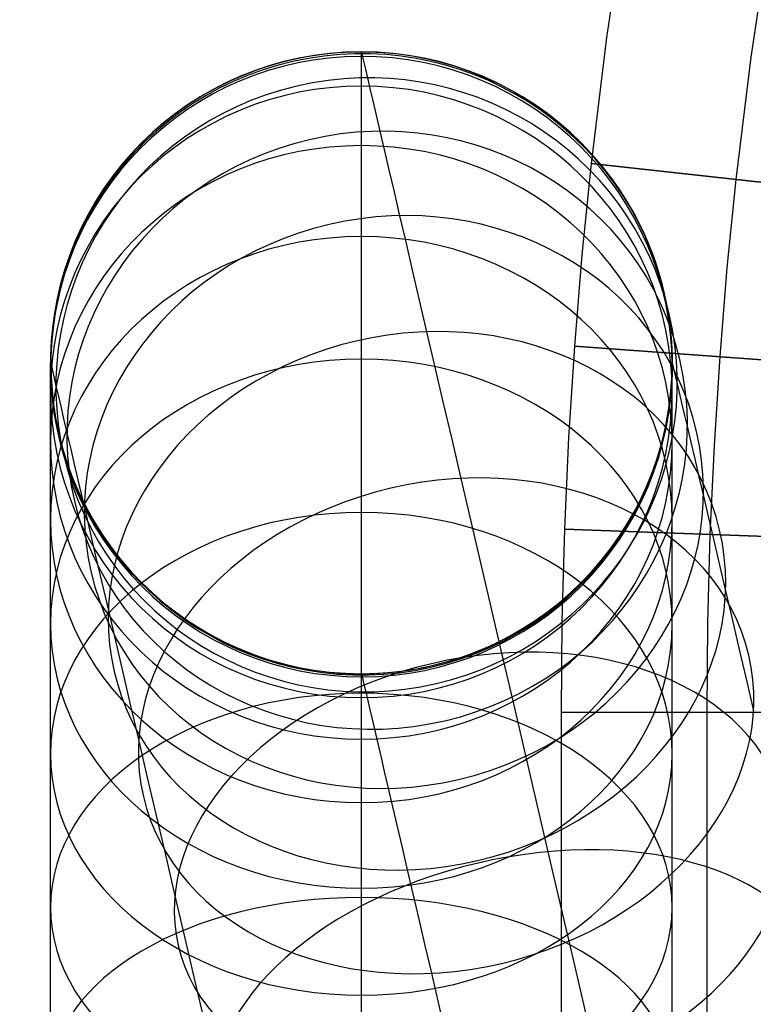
# Model space of a CAD drawing. Extents: x -310 to 431, y -269 to 264.
# Tile 13 of 64: x -310 to -272, y -41 to 10. Entities that reach past the tile are written whole.
import ezdxf

# ---------------------------------------------------------------- set-up
doc = ezdxf.new("R2010")
doc.units = 0
doc.layers.add('PREDEFINITO', color=7, linetype='CONTINUOUS')

msp = doc.modelspace()

# ---------------------------------------------------------------- linework, layer by layer
at = {"layer": 'PREDEFINITO'}
for p, q in [((-278.705, 15.221, 393), (-279.672, 8.756, 393)), ((-278.705, 15.221, 440), (-279.672, 8.756, 440)), ((-278.705, 15.221, 416.5), (-279.672, 8.756, 416.5)), ((-271.303, 14.013, 440), (-272.241, 7.743, 440)), ((-279.672, 8.756, 393), (-280.471, 2.268, 393)), ((-279.672, 8.756, 440), (-280.471, 2.268, 440)), ((-279.672, 8.756, 416.5), (-280.471, 2.268, 416.5)), ((-292.295, 7.937, 598.133), (-292.295, 8.012, 595.16)), ((-292.295, 8.012, 595.16), (-292.292, 8.003, 592.224)), ((-292.295, 7.779, 601.104), (-292.295, 7.937, 598.133)), ((-292.295, 7.529, 604.162), (-292.295, 7.779, 601.104)), ((-292.292, 8.003, 592.224), (-292.271, 7.913, 589.261)), ((-292.271, 7.913, 589.261), (-292.229, 7.733, 586.222)), ((-292.229, 7.733, 586.222), (-292.167, 7.467, 583.19)), ((-272.241, 7.743, 440), (-273.016, 1.447, 440)), ((-292.295, 7.19, 607.211), (-292.295, 7.529, 604.162)), ((-292.295, 6.763, 610.249), (-292.295, 7.19, 607.211)), ((-292.167, 7.467, 583.19), (-292.084, 7.113, 580.167)), ((-292.084, 7.113, 580.167), (-291.982, 6.673, 577.156)), ((-292.295, 6.249, 613.274), (-292.295, 6.763, 610.249)), ((-291.982, 6.673, 577.156), (-291.854, 6.125, 574.043)), ((-292.295, 5.623, 616.394), (-292.295, 6.249, 613.274)), ((-291.854, 6.125, 574.043), (-291.704, 5.484, 570.948)), ((-292.295, 4.903, 619.494), (-292.295, 5.623, 616.394)), ((-291.704, 5.484, 570.948), (-291.533, 4.752, 567.876)), ((-292.295, 4.091, 622.572), (-292.295, 4.903, 619.494)), ((-291.533, 4.752, 567.876), (-291.341, 3.928, 564.828)), ((-292.295, 3.187, 625.624), (-292.295, 4.091, 622.572)), ((-291.341, 3.928, 564.828), (-291.121, 2.983, 561.708)), ((-292.295, 2.159, 628.738), (-292.295, 3.187, 625.624)), ((-291.121, 2.983, 561.708), (-290.878, 1.943, 558.62)), ((-292.295, 1.036, 631.82), (-292.295, 2.159, 628.738)), ((-280.471, 2.268, 393), (-280.944, -2.425, 393)), ((-280.471, 2.268, 440), (-280.944, -2.425, 440)), ((-280.471, 2.268, 416.5), (-280.944, -2.425, 416.5)), ((-255.621, -0.467, 393), (-280.471, 2.268, 393)), ((-280.471, 2.268, 393), (-280.471, 2.268, 440)), ((-280.471, 2.268, 440), (-265.561, 0.627, 440)), ((-290.878, 1.943, 558.62), (-290.614, 0.809, 555.567)), ((-292.295, -0.182, 634.866), (-292.295, 1.036, 631.82)), ((-273.016, 1.447, 440), (-273.475, -3.108, 440)), ((-290.614, 0.809, 555.567), (-290.327, -0.418, 552.554)), ((-292.295, -1.493, 637.872), (-292.295, -0.182, 634.866)), ((-290.327, -0.418, 552.554), (-290.012, -1.772, 549.503)), ((-292.295, -2.93, 640.903), (-292.295, -1.493, 637.872)), ((-290.012, -1.772, 549.503), (-289.674, -3.22, 546.498)), ((-280.944, -2.425, 393), (-281.33, -7.127, 393)), ((-280.944, -2.425, 440), (-281.33, -7.127, 440)), ((-280.944, -2.425, 416.5), (-281.33, -7.127, 416.5)), ((-292.295, -4.462, 643.887), (-292.295, -2.93, 640.903)), ((-289.674, -3.22, 546.498), (-289.314, -4.76, 543.544)), ((-273.475, -3.108, 440), (-273.85, -7.672, 440)), ((-292.295, -6.088, 646.821), (-292.295, -4.462, 643.887)), ((-289.314, -4.76, 543.544), (-288.934, -6.391, 540.643)), ((-292.295, -7.806, 649.703), (-292.295, -6.088, 646.821)), ((-288.934, -6.391, 540.643), (-288.524, -8.146, 537.742)), ((-281.33, -7.127, 393), (-281.631, -11.834, 393)), ((-281.33, -7.127, 440), (-281.631, -11.834, 440)), ((-281.33, -7.127, 416.5), (-281.631, -11.834, 416.5)), ((-256.396, -8.946, 393), (-281.33, -7.127, 393)), ((-281.33, -7.127, 393), (-281.33, -7.127, 440)), ((-281.33, -7.127, 440), (-266.37, -8.218, 440)), ((-308.293, -8.053, 597.514), (-308.293, -7.99, 594.974)), ((-308.293, -7.99, 594.974), (-308.29, -7.997, 592.428)), ((-308.293, -8.187, 600.032), (-308.293, -8.053, 597.514)), ((-308.29, -7.997, 592.428), (-308.271, -8.077, 589.812)), ((-308.271, -8.077, 589.812), (-308.234, -8.236, 587.121)), ((-292.295, -9.642, 652.57), (-292.295, -7.806, 649.703)), ((-276.293, -8.049, 597.501), (-276.293, -7.985, 594.991)), ((-276.293, -7.985, 594.991), (-276.29, -7.991, 592.552)), ((-276.293, -8.183, 600.026), (-276.293, -8.049, 597.501)), ((-276.29, -7.991, 592.552), (-276.273, -8.065, 590.137)), ((-276.273, -8.065, 590.137), (-276.239, -8.211, 587.667)), ((-273.85, -7.672, 440), (-274.142, -12.243, 440)), ((-308.293, -8.4, 602.625), (-308.293, -8.187, 600.032)), ((-308.293, -8.687, 605.213), (-308.293, -8.4, 602.625)), ((-308.234, -8.236, 587.121), (-308.179, -8.472, 584.438)), ((-308.179, -8.472, 584.438), (-308.106, -8.785, 581.765)), ((-288.524, -8.146, 537.742), (-288.094, -9.991, 534.903)), ((-276.293, -8.395, 602.627), (-276.293, -8.183, 600.026)), ((-276.293, -8.683, 605.217), (-276.293, -8.395, 602.627)), ((-276.239, -8.211, 587.667), (-276.188, -8.428, 585.2)), ((-276.188, -8.428, 585.2), (-276.121, -8.716, 582.739)), ((-308.293, -9.05, 607.793), (-308.293, -8.687, 605.213)), ((-308.293, -9.486, 610.362), (-308.293, -9.05, 607.793)), ((-308.106, -8.785, 581.765), (-308.016, -9.174, 579.103)), ((-276.293, -9.045, 607.796), (-276.293, -8.683, 605.217)), ((-276.293, -9.482, 610.363), (-276.293, -9.045, 607.796)), ((-276.121, -8.716, 582.739), (-276.038, -9.074, 580.287)), ((-276.038, -9.074, 580.287), (-275.933, -9.521, 577.752)), ((-308.293, -10.018, 613.012), (-308.293, -9.486, 610.362)), ((-308.016, -9.174, 579.103), (-307.902, -9.659, 576.35)), ((-276.293, -10.014, 613.012), (-276.293, -9.482, 610.363)), ((-275.933, -9.521, 577.752), (-275.812, -10.042, 575.232)), ((-308.293, -10.629, 615.644), (-308.293, -10.018, 613.012)), ((-307.902, -9.659, 576.35), (-307.77, -10.226, 573.613)), ((-292.295, -11.569, 655.377), (-292.295, -9.642, 652.57)), ((-288.094, -9.991, 534.903), (-287.643, -11.923, 532.126)), ((-276.293, -10.625, 615.644), (-276.293, -10.014, 613.012)), ((-275.812, -10.042, 575.232), (-275.672, -10.639, 572.729)), ((-308.293, -11.318, 618.257), (-308.293, -10.629, 615.644)), ((-307.77, -10.226, 573.613), (-307.619, -10.874, 570.894)), ((-276.293, -11.314, 618.257), (-276.293, -10.625, 615.644)), ((-275.672, -10.639, 572.729), (-275.516, -11.31, 570.247)), ((-307.619, -10.874, 570.894), (-307.449, -11.602, 568.198)), ((-308.293, -12.086, 620.848), (-308.293, -11.318, 618.257)), ((-307.449, -11.602, 568.198), (-307.254, -12.439, 565.436)), ((-292.295, -13.586, 658.121), (-292.295, -11.569, 655.377)), ((-276.293, -12.082, 620.849), (-276.293, -11.314, 618.257)), ((-275.516, -11.31, 570.247), (-275.336, -12.08, 567.703)), ((-308.293, -12.958, 623.492), (-308.293, -12.086, 620.848)), ((-287.643, -11.923, 532.126), (-287.172, -13.941, 529.417)), ((-281.631, -11.834, 393), (-281.845, -16.546, 393)), ((-281.631, -11.834, 440), (-281.845, -16.546, 440)), ((-281.631, -11.834, 416.5), (-281.845, -16.546, 416.5)), ((-276.293, -12.954, 623.494), (-276.293, -12.082, 620.849)), ((-275.336, -12.08, 567.703), (-275.138, -12.928, 565.186)), ((-307.254, -12.439, 565.436), (-307.039, -13.36, 562.703)), ((-274.142, -12.243, 440), (-274.35, -16.819, 440)), ((-308.293, -13.912, 626.109), (-308.293, -12.958, 623.492)), ((-276.293, -13.908, 626.11), (-276.293, -12.954, 623.494)), ((-275.138, -12.928, 565.186), (-274.922, -13.853, 562.697)), ((-307.039, -13.36, 562.703), (-306.805, -14.364, 560.001)), ((-292.295, -15.689, 660.799), (-292.295, -13.586, 658.121)), ((-308.293, -14.946, 628.694), (-308.293, -13.912, 626.109)), ((-287.172, -13.941, 529.417), (-286.676, -16.067, 526.746)), ((-276.293, -14.942, 628.696), (-276.293, -13.908, 626.11)), ((-274.922, -13.853, 562.697), (-274.689, -14.853, 560.239)), ((-306.805, -14.364, 560.001), (-306.551, -15.449, 557.333)), ((-308.293, -16.059, 631.247), (-308.293, -14.946, 628.694)), ((-276.293, -16.056, 631.248), (-276.293, -14.942, 628.696)), ((-274.689, -14.853, 560.239), (-274.431, -15.958, 557.749)), ((-306.551, -15.449, 557.333), (-306.272, -16.648, 554.631)), ((-292.295, -17.892, 663.424), (-292.295, -15.689, 660.799)), ((-308.293, -17.279, 633.821), (-308.293, -16.059, 631.247)), ((-286.676, -16.067, 526.746), (-286.161, -18.276, 524.149)), ((-276.293, -17.276, 633.822), (-276.293, -16.056, 631.248)), ((-274.431, -15.958, 557.749), (-274.155, -17.14, 555.297)), ((-306.272, -16.648, 554.631), (-305.972, -17.931, 551.97)), ((-281.845, -16.546, 393), (-281.973, -21.262, 393)), ((-281.845, -16.546, 440), (-281.973, -21.262, 440)), ((-281.845, -16.546, 416.5), (-281.973, -21.262, 416.5)), ((-256.862, -17.454, 393), (-281.845, -16.546, 393)), ((-281.845, -16.546, 393), (-281.845, -16.546, 440)), ((-281.845, -16.546, 440), (-266.855, -17.091, 440)), ((-274.35, -16.819, 440), (-274.474, -21.396, 440)), ((-274.155, -17.14, 555.297), (-273.862, -18.398, 552.885)), ((-308.293, -18.58, 636.354), (-308.293, -17.279, 633.821)), ((-276.293, -18.577, 636.356), (-276.293, -17.276, 633.822)), ((-305.972, -17.931, 551.97), (-305.654, -19.296, 549.353)), ((-292.294, -20.179, 665.977), (-292.295, -17.892, 663.424)), ((-308.293, -19.961, 638.846), (-308.293, -18.58, 636.354)), ((-286.161, -18.276, 524.149), (-285.627, -20.564, 521.627)), ((-276.293, -19.958, 638.847), (-276.293, -18.577, 636.356)), ((-273.862, -18.398, 552.885), (-273.551, -19.73, 550.515)), ((-305.654, -19.296, 549.353), (-305.316, -20.741, 546.782)), ((-273.551, -19.73, 550.515), (-273.216, -21.164, 548.144)), ((-308.293, -21.419, 641.292), (-308.293, -19.961, 638.846)), ((-292.294, -22.547, 668.455), (-292.294, -20.179, 665.977)), ((-276.293, -21.416, 641.294), (-276.293, -19.958, 638.847)), ((-305.316, -20.741, 546.782), (-304.954, -22.297, 544.211)), ((-285.627, -20.564, 521.627), (-285.075, -22.93, 519.183)), ((-281.973, -21.262, 393), (-282.013, -25.979, 393)), ((-281.973, -21.262, 440), (-282.013, -25.979, 440)), ((-281.973, -21.262, 416.5), (-282.013, -25.979, 416.5)), ((-273.216, -21.164, 548.144), (-272.865, -22.672, 545.822)), ((-308.293, -22.978, 643.726), (-308.293, -21.419, 641.292)), ((-276.293, -22.975, 643.728), (-276.293, -21.416, 641.294)), ((-274.474, -21.396, 440), (-274.513, -25.973, 440)), ((-304.954, -22.297, 544.211), (-304.572, -23.932, 541.693)), ((-292.294, -24.994, 670.855), (-292.294, -22.547, 668.455)), ((-272.865, -22.672, 545.822), (-272.496, -24.253, 543.551)), ((-308.293, -24.614, 646.11), (-308.293, -22.978, 643.726)), ((-285.075, -22.93, 519.183), (-284.504, -25.379, 516.812)), ((-276.293, -24.611, 646.112), (-276.293, -22.975, 643.728)), ((-304.572, -23.932, 541.693), (-304.172, -25.646, 539.231)), ((-292.291, -24.039, 596.881), (-292.291, -23.986, 594.806)), ((-292.291, -23.986, 594.806), (-292.288, -23.992, 592.756)), ((-292.291, -24.149, 598.955), (-292.291, -24.039, 596.881)), ((-292.291, -24.324, 601.09), (-292.291, -24.149, 598.955)), ((-292.288, -23.992, 592.756), (-292.274, -24.055, 590.688)), ((-292.274, -24.055, 590.688), (-292.244, -24.181, 588.566)), ((-292.244, -24.181, 588.566), (-292.201, -24.367, 586.448)), ((-272.496, -24.253, 543.551), (-272.11, -25.904, 541.334)), ((-308.293, -26.326, 648.439), (-308.293, -24.614, 646.11)), ((-292.291, -24.56, 603.219), (-292.291, -24.324, 601.09)), ((-292.291, -24.858, 605.34), (-292.291, -24.56, 603.219)), ((-292.201, -24.367, 586.448), (-292.143, -24.614, 584.337)), ((-292.143, -24.614, 584.337), (-292.071, -24.921, 582.234)), ((-276.293, -26.323, 648.441), (-276.293, -24.611, 646.112)), ((-292.294, -27.513, 673.171), (-292.294, -24.994, 670.855)), ((-292.291, -25.217, 607.451), (-292.291, -24.858, 605.34)), ((-292.291, -25.654, 609.629), (-292.291, -25.217, 607.451)), ((-292.071, -24.921, 582.234), (-291.982, -25.304, 580.059)), ((-291.982, -25.304, 580.059), (-291.877, -25.752, 577.896)), ((-304.172, -25.646, 539.231), (-303.755, -27.436, 536.828)), ((-292.291, -26.157, 611.794), (-292.291, -25.654, 609.629)), ((-291.877, -25.752, 577.896), (-291.758, -26.264, 575.748)), ((-284.504, -25.379, 516.812), (-283.915, -27.9, 514.525)), ((-308.293, -28.112, 650.713), (-308.293, -26.326, 648.439)), ((-292.291, -26.724, 613.942), (-292.291, -26.157, 611.794)), ((-291.758, -26.264, 575.748), (-291.623, -26.84, 573.616)), ((-257.013, -25.959, 393), (-282.013, -25.979, 393)), ((-282.013, -25.979, 440), (-267.013, -25.967, 440)), ((-282.013, -25.979, 393), (-282.013, -25.979, 440)), ((-282.013, -25.979, 393), (-281.948, -163.725, 393)), ((-282.013, -25.979, 440), (-281.948, -163.725, 440)), ((-282.013, -25.979, 416.5), (-281.948, -163.725, 416.5)), ((-276.293, -28.109, 650.715), (-276.293, -26.323, 648.441)), ((-274.513, -25.973, 440), (-274.448, -163.721, 440)), ((-292.291, -27.355, 616.073), (-292.291, -26.724, 613.942)), ((-291.623, -26.84, 573.616), (-291.469, -27.502, 571.432)), ((-292.291, -28.072, 618.247), (-292.291, -27.355, 616.073)), ((-303.755, -27.436, 536.828), (-303.314, -29.322, 534.458)), ((-292.294, -30.106, 675.404), (-292.294, -27.513, 673.171)), ((-291.469, -27.502, 571.432), (-291.299, -28.23, 569.269)), ((-308.293, -29.982, 652.942), (-308.293, -28.112, 650.713)), ((-292.291, -28.856, 620.399), (-292.291, -28.072, 618.247)), ((-291.299, -28.23, 569.269), (-291.113, -29.025, 567.131)), ((-283.915, -27.9, 514.525), (-283.311, -30.491, 512.322)), ((-276.293, -29.98, 652.944), (-276.293, -28.109, 650.715)), ((-292.291, -29.706, 622.525), (-292.291, -28.856, 620.399)), ((-303.314, -29.322, 534.458), (-302.857, -31.282, 532.153)), ((-291.113, -29.025, 567.131), (-290.913, -29.885, 565.018)), ((-292.291, -30.622, 624.623), (-292.291, -29.706, 622.525)), ((-290.913, -29.885, 565.018), (-290.691, -30.834, 562.878)), ((-308.293, -31.924, 655.11), (-308.293, -29.982, 652.942)), ((-292.294, -32.769, 677.552), (-292.294, -30.106, 675.404)), ((-276.293, -31.922, 655.112), (-276.293, -29.98, 652.944)), ((-292.291, -31.625, 626.739), (-292.291, -30.622, 624.623)), ((-290.691, -30.834, 562.878), (-290.454, -31.851, 560.769)), ((-283.311, -30.491, 512.322), (-282.691, -33.148, 510.207)), ((-302.857, -31.282, 532.153), (-302.383, -33.314, 529.914)), ((-292.291, -32.695, 628.823), (-292.291, -31.625, 626.739)), ((-290.454, -31.851, 560.769), (-290.201, -32.933, 558.693)), ((-308.293, -33.935, 657.214), (-308.293, -31.924, 655.11)), ((-276.293, -33.933, 657.216), (-276.293, -31.922, 655.112)), ((-292.294, -35.501, 679.614), (-292.294, -32.769, 677.552)), ((-292.291, -33.83, 630.871), (-292.291, -32.695, 628.823)), ((-302.383, -33.314, 529.914), (-301.893, -35.415, 527.744)), ((-290.201, -32.933, 558.693), (-289.934, -34.08, 556.654)), ((-282.691, -33.148, 510.207), (-282.06, -35.855, 508.191)), ((-308.293, -36.012, 659.251), (-308.293, -33.935, 657.214)), ((-292.291, -35.029, 632.883), (-292.291, -33.83, 630.871)), ((-276.293, -36.01, 659.253), (-276.293, -33.933, 657.216)), ((-289.934, -34.08, 556.654), (-289.646, -35.315, 554.613)), ((-301.893, -35.415, 527.744), (-301.385, -37.591, 525.638)), ((-292.291, -36.311, 634.885), (-292.291, -35.029, 632.883)), ((-289.646, -35.315, 554.613), (-289.342, -36.614, 552.613)), ((-292.294, -38.269, 681.567), (-292.294, -35.501, 679.614)), ((-282.06, -35.855, 508.191), (-281.414, -38.622, 506.266)), ((-308.293, -38.151, 661.217), (-308.293, -36.012, 659.251)), ((-292.291, -37.656, 636.844), (-292.291, -36.311, 634.885)), ((-276.293, -38.149, 661.219), (-276.293, -36.01, 659.253)), ((-289.342, -36.614, 552.613), (-289.025, -37.976, 550.656)), ((-301.385, -37.591, 525.638), (-300.862, -39.831, 523.606)), ((-292.291, -39.064, 638.76), (-292.291, -37.656, 636.844)), ((-289.025, -37.976, 550.656), (-288.692, -39.399, 548.745)), ((-308.293, -40.352, 663.114), (-308.293, -38.151, 661.217)), ((-292.294, -41.098, 683.43), (-292.294, -38.269, 681.567)), ((-276.293, -40.351, 663.116), (-276.293, -38.149, 661.219)), ((-281.414, -38.622, 506.266), (-280.755, -41.446, 504.432)), ((-292.291, -40.532, 640.629), (-292.291, -39.064, 638.76)), ((-288.692, -39.399, 548.745), (-288.342, -40.9, 546.859)), ((-300.862, -39.831, 523.606), (-300.325, -42.133, 521.648)), ((-308.293, -42.614, 664.938), (-308.293, -40.352, 663.114)), ((-292.291, -42.07, 642.462), (-292.291, -40.532, 640.629)), ((-276.293, -42.612, 664.94), (-276.293, -40.351, 663.116)), ((-288.342, -40.9, 546.859), (-287.978, -42.461, 545.024))]:
    msp.add_line(p, q, dxfattribs=at)
at = {"layer": 'PREDEFINITO', "extrusion": (0.003884, -0.016626, -0.999854)}
msp.add_circle((-286.445, -48.582, -593.406), 16, dxfattribs=at)
at = {"layer": 'PREDEFINITO', "extrusion": (0.010167, -0.044574, -0.998954)}
msp.add_circle((-286.748, -30.097, -591.969), 16, dxfattribs=at)
at = {"layer": 'PREDEFINITO', "extrusion": (0.037027, -0.158679, -0.986636)}
msp.add_circle((-286.46, 37.749, -581.313), 16, dxfattribs=at)
at = {"layer": 'PREDEFINITO', "extrusion": (-0.000180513, 0.067143, -0.997743)}
msp.add_circle((292.314, 32.906, -599.172), 16, dxfattribs=at)
at = {"layer": 'PREDEFINITO', "extrusion": (0.000523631, 0.011072, -0.999939)}
msp.add_circle((291.981, -1.397, -595.188), 16, dxfattribs=at)
at = {"layer": 'PREDEFINITO', "extrusion": (2.68648e-06, 0.181957, -0.983306)}
msp.add_circle((292.293, 101.73, -601.9), 16, dxfattribs=at)
at = {"layer": 'PREDEFINITO', "extrusion": (0.064071, -0.274592, -0.959424)}
msp.add_circle((-286.461, 107.661, -561.655), 16, dxfattribs=at)
at = {"layer": 'PREDEFINITO', "extrusion": (-5.80204e-07, 0.298465, -0.954421)}
msp.add_circle((292.293, 173.769, -596.157), 16, dxfattribs=at)
at = {"layer": 'PREDEFINITO', "extrusion": (0.090882, -0.389495, -0.916534)}
msp.add_circle((-286.461, 176.488, -532.657), 16, dxfattribs=at)
at = {"layer": 'PREDEFINITO', "extrusion": (1.13398e-07, 0.414013, -0.910271)}
msp.add_circle((292.293, 246.728, -581.254), 16, dxfattribs=at)
at = {"layer": 'PREDEFINITO', "extrusion": (0.116739, -0.500312, -0.85794)}
msp.add_circle((-286.461, 242.35, -494.371), 16, dxfattribs=at)
at = {"layer": 'PREDEFINITO', "extrusion": (-1.87324e-08, 0.525628, -0.850715)}
msp.add_circle((292.293, 318.861, -556.815), 16, dxfattribs=at)
at = {"layer": 'PREDEFINITO', "extrusion": (0.140927, -0.603972, -0.784447)}
msp.add_circle((-286.461, 303.386, -447.35), 16, dxfattribs=at)
at = {"layer": 'PREDEFINITO', "extrusion": (2.06398e-09, 0.630304, -0.776348)}
msp.add_circle((292.293, 388.324, -522.899), 16, dxfattribs=at)
at = {"layer": 'PREDEFINITO', "extrusion": (0.162791, -0.697674, -0.697674)}
msp.add_circle((-286.461, 357.918, -392.631), 16, dxfattribs=at)
at = {"layer": 'PREDEFINITO', "extrusion": (1.22807e-10, 0.725177, -0.688563)}
msp.add_circle((292.293, 453.278, -480.051), 16, dxfattribs=at)
at = {"layer": 'PREDEFINITO', "extrusion": (0.181802, -0.779152, -0.599891)}
msp.add_circle((-286.461, 404.62, -331.635), 16, dxfattribs=at)
at = {"layer": 'PREDEFINITO', "extrusion": (-1.66849e-10, 0.807807, -0.589447)}
msp.add_circle((292.293, 512.071, -429.274), 16, dxfattribs=at)

doc.saveas('drawing.dxf')
